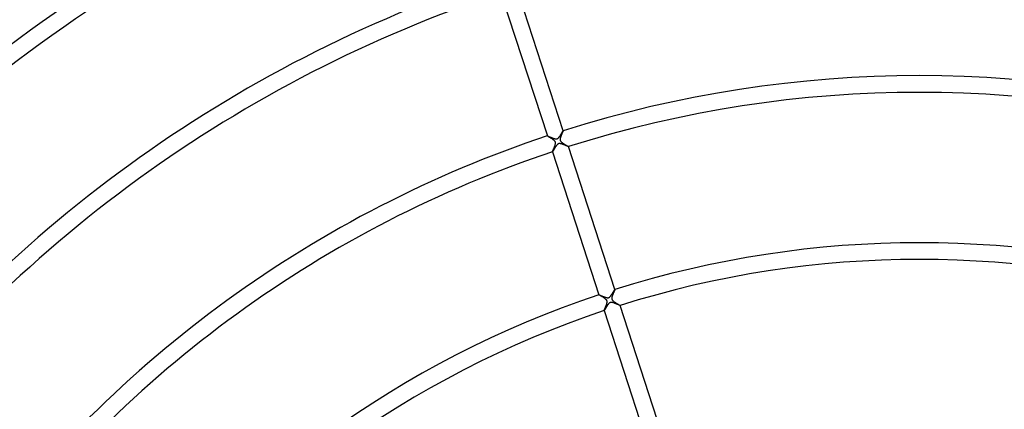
# Model space of a CAD drawing. Header units: millimetres. Extents: x -660 to 660, y -630 to 630.
# Tile 97 of 131: x -215 to 20, y 202 to 295. Entities that reach past the tile are written whole.
import ezdxf

# ---------------------------------------------------------------- set-up
doc = ezdxf.new("R2010")
doc.units = ezdxf.units.MM
doc.layers.add('HIDDEN', color=7, linetype='Continuous')
doc.layers.add('THICK', color=7, linetype='Continuous')

msp = doc.modelspace()

# ---------------------------------------------------------------- linework, layer by layer
at = {"layer": 'HIDDEN'}
for p, q in [((-85.26, 268.74), (-85.27, 268.7)), ((-85.24, 268.77), (-85.26, 268.74)), ((-85.24, 268.81), (-85.24, 268.81)), ((-85.24, 268.81), (-85.24, 268.81)), ((-85.24, 268.81), (-85.24, 268.81)), ((-85.24, 268.81), (-85.24, 268.81)), ((-85.24, 268.81), (-85.24, 268.81)), ((-85.24, 268.81), (-85.24, 268.81)), ((-85.24, 268.81), (-85.24, 268.8)), ((-85.24, 268.8), (-85.24, 268.77)), ((-89.04, 267.57), (-89.04, 267.57)), ((-89.04, 267.57), (-89.04, 267.57)), ((-89.04, 267.57), (-89.04, 267.57)), ((-89.04, 267.57), (-89.04, 267.57)), ((-89.04, 267.57), (-89.04, 267.57)), ((-89.04, 267.57), (-89.04, 267.57)), ((-89.03, 267.56), (-89.04, 267.57)), ((-89.01, 267.54), (-89.03, 267.56)), ((-88.98, 267.52), (-89.01, 267.54)), ((-88.93, 267.49), (-88.98, 267.52)), ((-88.88, 267.46), (-88.93, 267.49)), ((-88.82, 267.42), (-88.88, 267.46)), ((-88.75, 267.38), (-88.82, 267.42)), ((-88.67, 267.33), (-88.75, 267.38)), ((-88.58, 267.28), (-88.67, 267.33)), ((-88.49, 267.23), (-88.58, 267.28)), ((-88.4, 267.17), (-88.49, 267.23)), ((-88.3, 267.12), (-88.4, 267.17)), ((-88.2, 267.06), (-88.3, 267.12)), ((-88.1, 266.99), (-88.2, 267.06)), ((-88, 266.93), (-88.1, 266.99)), ((-87.9, 266.87), (-88, 266.93)), ((-87.8, 266.8), (-87.9, 266.87)), ((-87.71, 266.74), (-87.8, 266.8)), ((-87.62, 266.67), (-87.71, 266.74)), ((-87.53, 266.61), (-87.62, 266.67)), ((-87.45, 266.54), (-87.53, 266.61)), ((-87.38, 266.47), (-87.45, 266.54)), ((-87.31, 266.41), (-87.38, 266.47)), ((-87.26, 266.35), (-87.31, 266.41)), ((-85.95, 266.91), (-85.96, 266.82)), ((-85.96, 266.82), (-85.96, 266.73)), ((-85.96, 266.73), (-85.96, 266.65)), ((-85.96, 266.65), (-85.95, 266.57)), ((-85.93, 267.01), (-85.95, 266.91)), ((-85.95, 266.57), (-85.93, 266.5)), ((-85.9, 267.1), (-85.93, 267.01)), ((-85.93, 266.5), (-85.91, 266.43)), ((-85.91, 266.43), (-85.87, 266.36)), ((-85.88, 267.2), (-85.9, 267.1)), ((-85.85, 267.29), (-85.88, 267.2)), ((-85.87, 266.36), (-85.83, 266.29)), ((-85.81, 267.39), (-85.85, 267.29)), ((-85.78, 267.49), (-85.81, 267.39)), ((-85.74, 267.59), (-85.78, 267.49)), ((-85.7, 267.7), (-85.74, 267.59)), ((-85.65, 267.8), (-85.7, 267.7)), ((-85.61, 267.9), (-85.65, 267.8)), ((-85.57, 268), (-85.61, 267.9)), ((-85.53, 268.1), (-85.57, 268)), ((-85.49, 268.2), (-85.53, 268.1)), ((-85.45, 268.29), (-85.49, 268.2)), ((-85.41, 268.37), (-85.45, 268.29)), ((-85.38, 268.45), (-85.41, 268.37)), ((-85.34, 268.53), (-85.38, 268.45)), ((-85.32, 268.59), (-85.34, 268.53)), ((-85.29, 268.65), (-85.32, 268.59)), ((-85.27, 268.7), (-85.29, 268.65)), ((-87.75, 263.95), (-87.72, 264.01)), ((-87.72, 264.01), (-87.69, 264.08)), ((-87.69, 264.08), (-87.65, 264.17)), ((-87.65, 264.17), (-87.62, 264.25)), ((-87.62, 264.25), (-87.58, 264.35)), ((-87.58, 264.35), (-87.53, 264.45)), ((-87.53, 264.45), (-87.49, 264.55)), ((-87.49, 264.55), (-87.44, 264.66)), ((-87.44, 264.66), (-87.4, 264.77)), ((-87.4, 264.77), (-87.35, 264.89)), ((-87.35, 264.89), (-87.31, 265)), ((-87.31, 265), (-87.27, 265.11)), ((-87.27, 265.11), (-87.23, 265.22)), ((-87.21, 266.29), (-87.26, 266.35)), ((-87.23, 265.22), (-87.19, 265.33)), ((-87.18, 266.24), (-87.21, 266.29)), ((-87.19, 265.33), (-87.16, 265.44)), ((-87.16, 266.19), (-87.18, 266.24)), ((-87.13, 266.15), (-87.16, 266.19)), ((-87.16, 265.44), (-87.13, 265.54)), ((-87.12, 266.1), (-87.13, 266.15)), ((-87.13, 265.54), (-87.11, 265.64)), ((-87.1, 266.05), (-87.12, 266.1)), ((-87.11, 265.64), (-87.09, 265.73)), ((-87.09, 266), (-87.1, 266.05)), ((-87.09, 265.94), (-87.09, 266)), ((-87.08, 265.88), (-87.09, 265.94)), ((-87.09, 265.81), (-87.08, 265.88)), ((-87.09, 265.73), (-87.09, 265.81)), ((-85.83, 266.29), (-85.78, 266.23)), ((-85.78, 266.23), (-85.72, 266.16)), ((-85.72, 266.16), (-85.66, 266.1)), ((-85.66, 266.1), (-85.6, 266.05)), ((-85.6, 266.05), (-85.53, 265.99)), ((-85.53, 265.99), (-85.47, 265.94)), ((-85.47, 265.94), (-85.39, 265.89)), ((-85.39, 265.89), (-85.32, 265.84)), ((-85.32, 265.84), (-85.24, 265.78)), ((-85.24, 265.78), (-85.16, 265.73)), ((-85.16, 265.73), (-85.08, 265.68)), ((-85.08, 265.68), (-84.99, 265.62)), ((-84.99, 265.62), (-84.91, 265.57)), ((-84.91, 265.57), (-84.83, 265.52)), ((-84.83, 265.52), (-84.75, 265.47)), ((-84.75, 265.47), (-84.67, 265.42)), ((-84.67, 265.42), (-84.59, 265.37)), ((-84.59, 265.37), (-84.51, 265.33)), ((-84.51, 265.33), (-84.44, 265.29)), ((-84.44, 265.29), (-84.38, 265.25)), ((-84.38, 265.25), (-84.31, 265.21)), ((-84.31, 265.21), (-84.25, 265.17)), ((-84.25, 265.17), (-84.2, 265.14)), ((-84.2, 265.14), (-84.15, 265.11)), ((-84.15, 265.11), (-84.11, 265.08)), ((-84.11, 265.08), (-84.07, 265.06)), ((-84.07, 265.06), (-84.04, 265.04)), ((-84.04, 265.04), (-84.02, 265.03)), ((-84.02, 265.03), (-84.01, 265.01)), ((-84.01, 265.01), (-84, 265.01)), ((-84, 265.01), (-84, 265.01)), ((-84, 265.01), (-84, 265.01)), ((-84, 265.01), (-84, 265.01)), ((-84, 265.01), (-84, 265)), ((-84, 265), (-84, 265)), ((-84, 265), (-84, 265)), ((-87.81, 263.78), (-87.8, 263.81)), ((-87.81, 263.77), (-87.81, 263.78)), ((-87.8, 263.77), (-87.81, 263.77)), ((-87.81, 263.77), (-87.81, 263.77)), ((-87.81, 263.77), (-87.81, 263.77)), ((-87.81, 263.77), (-87.81, 263.77)), ((-87.81, 263.77), (-87.81, 263.77)), ((-87.8, 263.81), (-87.79, 263.84)), ((-87.8, 263.77), (-87.8, 263.77)), ((-87.79, 263.84), (-87.77, 263.89)), ((-87.77, 263.89), (-87.75, 263.95)), ((-76.68, 229.53), (-76.68, 229.53)), ((-76.68, 229.53), (-76.68, 229.53)), ((-76.68, 229.53), (-76.68, 229.53)), ((-76.68, 229.53), (-76.68, 229.53)), ((-76.68, 229.53), (-76.68, 229.53)), ((-76.68, 229.53), (-76.68, 229.53)), ((-76.67, 229.52), (-76.68, 229.53)), ((-76.65, 229.5), (-76.67, 229.52)), ((-76.61, 229.47), (-76.65, 229.5)), ((-76.55, 229.44), (-76.61, 229.47)), ((-76.49, 229.4), (-76.55, 229.44)), ((-76.41, 229.35), (-76.49, 229.4)), ((-76.33, 229.3), (-76.41, 229.35)), ((-76.24, 229.25), (-76.33, 229.3)), ((-76.14, 229.19), (-76.24, 229.25)), ((-76.03, 229.13), (-76.14, 229.19)), ((-75.92, 229.06), (-76.03, 229.13)), ((-75.81, 229), (-75.92, 229.06)), ((-75.7, 228.93), (-75.81, 229)), ((-75.59, 228.86), (-75.7, 228.93)), ((-75.48, 228.79), (-75.59, 228.86)), ((-75.38, 228.72), (-75.48, 228.79)), ((-75.28, 228.65), (-75.38, 228.72)), ((-75.18, 228.57), (-75.28, 228.65)), ((-73.59, 228.81), (-73.6, 228.73)), ((-73.6, 228.73), (-73.6, 228.66)), ((-73.6, 228.66), (-73.6, 228.6)), ((-73.58, 228.91), (-73.59, 228.81)), ((-73.56, 229.01), (-73.58, 228.91)), ((-73.53, 229.11), (-73.56, 229.01)), ((-73.5, 229.22), (-73.53, 229.11)), ((-73.46, 229.33), (-73.5, 229.22)), ((-73.42, 229.44), (-73.46, 229.33)), ((-73.38, 229.55), (-73.42, 229.44)), ((-73.33, 229.67), (-73.38, 229.55)), ((-73.28, 229.78), (-73.33, 229.67)), ((-73.24, 229.89), (-73.28, 229.78)), ((-73.19, 230), (-73.24, 229.89)), ((-73.15, 230.1), (-73.19, 230)), ((-73.11, 230.2), (-73.15, 230.1)), ((-73.07, 230.29), (-73.11, 230.2)), ((-73.03, 230.38), (-73.07, 230.29)), ((-72.99, 230.46), (-73.03, 230.38)), ((-72.96, 230.53), (-72.99, 230.46)), ((-72.94, 230.59), (-72.96, 230.53)), ((-72.91, 230.65), (-72.94, 230.59)), ((-72.9, 230.69), (-72.91, 230.65)), ((-72.88, 230.73), (-72.9, 230.69)), ((-72.88, 230.77), (-72.88, 230.77)), ((-72.88, 230.77), (-72.88, 230.77)), ((-72.88, 230.77), (-72.88, 230.77)), ((-72.88, 230.77), (-72.88, 230.76)), ((-72.88, 230.76), (-72.88, 230.76)), ((-72.88, 230.76), (-72.88, 230.76)), ((-72.88, 230.76), (-72.88, 230.75)), ((-72.88, 230.75), (-72.88, 230.73)), ((-75.25, 226.23), (-75.22, 226.29)), ((-75.22, 226.29), (-75.19, 226.36)), ((-75.19, 226.36), (-75.16, 226.43)), ((-75.09, 228.5), (-75.18, 228.57)), ((-75.16, 226.43), (-75.14, 226.49)), ((-75.14, 226.49), (-75.11, 226.56)), ((-75.11, 226.56), (-75.08, 226.64)), ((-75.01, 228.43), (-75.09, 228.5)), ((-75.08, 226.64), (-75.05, 226.71)), ((-75.05, 226.71), (-75.02, 226.78)), ((-75.02, 226.78), (-74.99, 226.86)), ((-74.94, 228.35), (-75.01, 228.43)), ((-74.99, 226.86), (-74.96, 226.93)), ((-74.96, 226.93), (-74.93, 227)), ((-74.88, 228.28), (-74.94, 228.35)), ((-74.93, 227), (-74.9, 227.08)), ((-74.9, 227.08), (-74.88, 227.15)), ((-74.83, 228.21), (-74.88, 228.28)), ((-74.88, 227.15), (-74.85, 227.22)), ((-74.85, 227.22), (-74.83, 227.29)), ((-74.79, 228.15), (-74.83, 228.21)), ((-74.83, 227.29), (-74.81, 227.36)), ((-74.81, 227.36), (-74.79, 227.43)), ((-74.77, 228.09), (-74.79, 228.15)), ((-74.79, 227.43), (-74.77, 227.49)), ((-74.75, 228.02), (-74.77, 228.09)), ((-74.77, 227.49), (-74.76, 227.56)), ((-74.76, 227.56), (-74.74, 227.62)), ((-74.73, 227.96), (-74.75, 228.02)), ((-74.74, 227.62), (-74.73, 227.68)), ((-74.73, 227.89), (-74.73, 227.96)), ((-74.72, 227.82), (-74.73, 227.89)), ((-74.73, 227.75), (-74.72, 227.82)), ((-74.73, 227.68), (-74.73, 227.75)), ((-73.6, 228.6), (-73.59, 228.54)), ((-73.59, 228.54), (-73.58, 228.49)), ((-73.58, 228.49), (-73.57, 228.44)), ((-73.57, 228.44), (-73.55, 228.39)), ((-73.55, 228.39), (-73.53, 228.34)), ((-73.53, 228.34), (-73.5, 228.3)), ((-73.5, 228.3), (-73.46, 228.24)), ((-73.46, 228.24), (-73.42, 228.19)), ((-73.42, 228.19), (-73.36, 228.12)), ((-73.36, 228.12), (-73.29, 228.05)), ((-73.29, 228.05), (-73.22, 227.99)), ((-73.22, 227.99), (-73.13, 227.92)), ((-73.13, 227.92), (-73.05, 227.86)), ((-73.05, 227.86), (-72.95, 227.79)), ((-72.95, 227.79), (-72.86, 227.73)), ((-72.86, 227.73), (-72.76, 227.66)), ((-72.76, 227.66), (-72.66, 227.6)), ((-72.66, 227.6), (-72.56, 227.54)), ((-72.56, 227.54), (-72.46, 227.47)), ((-72.46, 227.47), (-72.37, 227.41)), ((-72.37, 227.41), (-72.27, 227.36)), ((-72.27, 227.36), (-72.18, 227.3)), ((-72.18, 227.3), (-72.09, 227.25)), ((-72.09, 227.25), (-72.01, 227.2)), ((-72.01, 227.2), (-71.93, 227.15)), ((-71.93, 227.15), (-71.86, 227.11)), ((-71.86, 227.11), (-71.8, 227.07)), ((-71.8, 227.07), (-71.75, 227.04)), ((-71.75, 227.04), (-71.7, 227.01)), ((-71.7, 227.01), (-71.67, 226.99)), ((-71.67, 226.99), (-71.65, 226.97)), ((-71.65, 226.97), (-71.64, 226.96)), ((-71.64, 226.96), (-71.64, 226.96)), ((-71.64, 226.96), (-71.64, 226.96)), ((-71.64, 226.96), (-71.64, 226.96)), ((-71.64, 226.96), (-71.64, 226.96)), ((-71.64, 226.96), (-71.64, 226.96)), ((-71.64, 226.96), (-71.64, 226.96)), ((-75.45, 225.73), (-75.44, 225.75)), ((-75.44, 225.73), (-75.45, 225.73)), ((-75.45, 225.73), (-75.45, 225.73)), ((-75.45, 225.73), (-75.45, 225.73)), ((-75.45, 225.73), (-75.45, 225.73)), ((-75.45, 225.73), (-75.45, 225.73)), ((-75.44, 225.76), (-75.43, 225.79)), ((-75.44, 225.75), (-75.44, 225.76)), ((-75.44, 225.73), (-75.44, 225.73)), ((-75.44, 225.73), (-75.44, 225.73)), ((-75.43, 225.79), (-75.42, 225.81)), ((-75.42, 225.81), (-75.41, 225.84)), ((-75.41, 225.84), (-75.4, 225.88)), ((-75.4, 225.88), (-75.38, 225.92)), ((-75.38, 225.92), (-75.36, 225.96)), ((-75.36, 225.96), (-75.34, 226.01)), ((-75.34, 226.01), (-75.32, 226.06)), ((-75.32, 226.06), (-75.3, 226.12)), ((-75.3, 226.12), (-75.27, 226.17)), ((-75.27, 226.17), (-75.25, 226.23))]:
    msp.add_line(p, q, dxfattribs=at)
at = {"layer": 'THICK'}
for p, q in [((-100.17, 301.81), (-89.04, 267.57)), ((-85.24, 268.81), (-96.36, 303.05)), ((-85.32, 268.71), (-85.29, 268.74)), ((-85.29, 268.74), (-85.27, 268.77)), ((-85.27, 268.77), (-85.26, 268.79)), ((-85.26, 268.79), (-85.25, 268.8)), ((-85.25, 268.8), (-85.24, 268.81)), ((-89.04, 267.57), (-89.03, 267.57)), ((-89.03, 267.57), (-89.01, 267.57)), ((-89.01, 267.57), (-88.98, 267.56)), ((-88.98, 267.56), (-88.95, 267.55)), ((-88.95, 267.55), (-88.9, 267.53)), ((-88.9, 267.53), (-88.85, 267.51)), ((-88.85, 267.51), (-88.79, 267.48)), ((-88.79, 267.48), (-88.73, 267.46)), ((-88.73, 267.46), (-88.66, 267.43)), ((-88.66, 267.43), (-88.58, 267.39)), ((-88.58, 267.39), (-88.5, 267.36)), ((-88.5, 267.36), (-88.42, 267.32)), ((-88.42, 267.32), (-88.33, 267.29)), ((-88.33, 267.29), (-88.23, 267.25)), ((-88.23, 267.25), (-88.14, 267.21)), ((-88.14, 267.21), (-88.04, 267.17)), ((-88.04, 267.17), (-87.94, 267.13)), ((-87.94, 267.13), (-87.83, 267.09)), ((-87.83, 267.09), (-87.73, 267.05)), ((-87.73, 267.05), (-87.63, 267.01)), ((-87.63, 267.01), (-87.53, 266.98)), ((-87.53, 266.98), (-87.43, 266.94)), ((-87.43, 266.94), (-87.34, 266.92)), ((-87.34, 266.92), (-87.24, 266.89)), ((-87.24, 266.89), (-87.14, 266.87)), ((-87.14, 266.87), (-87.04, 266.86)), ((-87.04, 266.86), (-86.94, 266.86)), ((-86.94, 266.86), (-86.85, 266.86)), ((-86.85, 266.86), (-86.77, 266.87)), ((-86.77, 266.87), (-86.7, 266.9)), ((-86.7, 266.9), (-86.62, 266.93)), ((-86.62, 266.93), (-86.55, 266.97)), ((-86.55, 266.97), (-86.49, 267.02)), ((-86.49, 267.02), (-86.43, 267.07)), ((-86.43, 267.07), (-86.37, 267.12)), ((-86.37, 267.12), (-86.31, 267.19)), ((-86.31, 267.19), (-86.25, 267.25)), ((-86.25, 267.25), (-86.2, 267.32)), ((-86.2, 267.32), (-86.14, 267.39)), ((-86.14, 267.39), (-86.09, 267.47)), ((-86.09, 267.47), (-86.03, 267.55)), ((-86.03, 267.55), (-85.98, 267.63)), ((-85.98, 267.63), (-85.92, 267.72)), ((-85.92, 267.72), (-85.87, 267.8)), ((-85.87, 267.8), (-85.81, 267.89)), ((-85.81, 267.89), (-85.76, 267.98)), ((-85.76, 267.98), (-85.71, 268.06)), ((-85.71, 268.06), (-85.65, 268.15)), ((-85.65, 268.15), (-85.6, 268.23)), ((-85.6, 268.23), (-85.56, 268.31)), ((-85.56, 268.31), (-85.51, 268.38)), ((-85.51, 268.38), (-85.47, 268.45)), ((-85.47, 268.45), (-85.44, 268.51)), ((-85.44, 268.51), (-85.4, 268.57)), ((-85.4, 268.57), (-85.37, 268.62)), ((-85.37, 268.62), (-85.34, 268.67)), ((-85.34, 268.67), (-85.32, 268.71)), ((-87.64, 264.02), (-87.68, 263.96)), ((-87.6, 264.09), (-87.64, 264.02)), ((-87.56, 264.16), (-87.6, 264.09)), ((-87.51, 264.24), (-87.56, 264.16)), ((-87.46, 264.32), (-87.51, 264.24)), ((-87.41, 264.41), (-87.46, 264.32)), ((-87.36, 264.5), (-87.41, 264.41)), ((-87.3, 264.59), (-87.36, 264.5)), ((-87.25, 264.68), (-87.3, 264.59)), ((-87.19, 264.77), (-87.25, 264.68)), ((-87.13, 264.86), (-87.19, 264.77)), ((-87.08, 264.95), (-87.13, 264.86)), ((-87.02, 265.04), (-87.08, 264.95)), ((-86.96, 265.13), (-87.02, 265.04)), ((-86.9, 265.21), (-86.96, 265.13)), ((-86.84, 265.29), (-86.9, 265.21)), ((-86.78, 265.36), (-86.84, 265.29)), ((-86.72, 265.43), (-86.78, 265.36)), ((-86.66, 265.49), (-86.72, 265.43)), ((-86.59, 265.55), (-86.66, 265.49)), ((-86.52, 265.61), (-86.59, 265.55)), ((-86.44, 265.66), (-86.52, 265.61)), ((-86.36, 265.69), (-86.44, 265.66)), ((-86.27, 265.72), (-86.36, 265.69)), ((-86.19, 265.73), (-86.27, 265.72)), ((-86.1, 265.74), (-86.19, 265.73)), ((-86.02, 265.73), (-86.1, 265.74)), ((-85.93, 265.72), (-86.02, 265.73)), ((-85.85, 265.71), (-85.93, 265.72)), ((-85.77, 265.69), (-85.85, 265.71)), ((-85.68, 265.67), (-85.77, 265.69)), ((-85.6, 265.64), (-85.68, 265.67)), ((-85.51, 265.61), (-85.6, 265.64)), ((-85.43, 265.58), (-85.51, 265.61)), ((-85.34, 265.55), (-85.43, 265.58)), ((-85.25, 265.52), (-85.34, 265.55)), ((-85.16, 265.48), (-85.25, 265.52)), ((-85.07, 265.44), (-85.16, 265.48)), ((-84.98, 265.41), (-85.07, 265.44)), ((-84.89, 265.37), (-84.98, 265.41)), ((-84.8, 265.34), (-84.89, 265.37)), ((-84.72, 265.3), (-84.8, 265.34)), ((-84.64, 265.26), (-84.72, 265.3)), ((-84.56, 265.23), (-84.64, 265.26)), ((-84.48, 265.2), (-84.56, 265.23)), ((-84.41, 265.17), (-84.48, 265.2)), ((-84.34, 265.14), (-84.41, 265.17)), ((-84.28, 265.11), (-84.34, 265.14)), ((-84.22, 265.08), (-84.28, 265.11)), ((-84.17, 265.06), (-84.22, 265.08)), ((-84.13, 265.04), (-84.17, 265.06)), ((-84.09, 265.03), (-84.13, 265.04)), ((-84.06, 265.02), (-84.09, 265.03)), ((-84.03, 265.01), (-84.06, 265.02)), ((-84.01, 265), (-84.03, 265.01)), ((-84, 265), (-84.01, 265)), ((-72.88, 230.76), (-84, 265.01)), ((-87.81, 263.77), (-76.68, 229.53)), ((-87.78, 263.79), (-87.8, 263.78)), ((-87.8, 263.78), (-87.8, 263.77)), ((-87.76, 263.82), (-87.78, 263.79)), ((-87.74, 263.86), (-87.76, 263.82)), ((-87.71, 263.91), (-87.74, 263.86)), ((-87.68, 263.96), (-87.71, 263.91)), ((-76.68, 229.53), (-76.67, 229.53)), ((-76.67, 229.53), (-76.64, 229.52)), ((-76.64, 229.52), (-76.61, 229.51)), ((-76.61, 229.51), (-76.57, 229.49)), ((-76.57, 229.49), (-76.51, 229.47)), ((-76.51, 229.47), (-76.45, 229.45)), ((-76.45, 229.45), (-76.38, 229.42)), ((-76.38, 229.42), (-76.3, 229.38)), ((-76.3, 229.38), (-76.21, 229.35)), ((-76.21, 229.35), (-76.12, 229.31)), ((-76.12, 229.31), (-76.03, 229.27)), ((-76.03, 229.27), (-75.93, 229.23)), ((-75.93, 229.23), (-75.82, 229.18)), ((-75.82, 229.18), (-75.71, 229.14)), ((-75.71, 229.14), (-75.6, 229.09)), ((-75.6, 229.09), (-75.49, 229.05)), ((-75.49, 229.05), (-75.37, 229)), ((-75.37, 229), (-75.26, 228.96)), ((-75.26, 228.96), (-75.15, 228.93)), ((-75.15, 228.93), (-75.04, 228.89)), ((-75.04, 228.89), (-74.94, 228.86)), ((-74.94, 228.86), (-74.83, 228.84)), ((-74.83, 228.84), (-74.71, 228.82)), ((-74.71, 228.82), (-74.61, 228.81)), ((-74.61, 228.81), (-74.51, 228.82)), ((-74.51, 228.82), (-74.42, 228.83)), ((-74.42, 228.83), (-74.33, 228.86)), ((-74.33, 228.86), (-74.25, 228.89)), ((-74.25, 228.89), (-74.18, 228.94)), ((-74.18, 228.94), (-74.11, 228.99)), ((-74.11, 228.99), (-74.04, 229.05)), ((-74.04, 229.05), (-73.98, 229.11)), ((-73.98, 229.11), (-73.92, 229.18)), ((-73.92, 229.18), (-73.86, 229.25)), ((-73.86, 229.25), (-73.81, 229.32)), ((-73.81, 229.32), (-73.75, 229.4)), ((-73.75, 229.4), (-73.69, 229.48)), ((-73.69, 229.48), (-73.64, 229.56)), ((-73.64, 229.56), (-73.58, 229.64)), ((-73.58, 229.64), (-73.52, 229.73)), ((-73.52, 229.73), (-73.47, 229.82)), ((-73.47, 229.82), (-73.42, 229.9)), ((-73.42, 229.9), (-73.37, 229.99)), ((-73.37, 229.99), (-73.32, 230.07)), ((-73.32, 230.07), (-73.27, 230.15)), ((-73.27, 230.15), (-73.22, 230.23)), ((-73.22, 230.23), (-73.18, 230.3)), ((-73.18, 230.3), (-73.13, 230.37)), ((-73.13, 230.37), (-73.09, 230.44)), ((-73.09, 230.44), (-73.05, 230.5)), ((-73.05, 230.5), (-73.02, 230.56)), ((-73.02, 230.56), (-72.99, 230.61)), ((-72.99, 230.61), (-72.96, 230.65)), ((-72.96, 230.65), (-72.94, 230.69)), ((-72.94, 230.69), (-72.92, 230.72)), ((-72.92, 230.72), (-72.9, 230.74)), ((-72.9, 230.74), (-72.89, 230.76)), ((-72.89, 230.76), (-72.88, 230.77)), ((-75.09, 226.29), (-75.13, 226.23)), ((-75.05, 226.36), (-75.09, 226.29)), ((-75.01, 226.44), (-75.05, 226.36)), ((-74.97, 226.51), (-75.01, 226.44)), ((-74.92, 226.58), (-74.97, 226.51)), ((-74.88, 226.65), (-74.92, 226.58)), ((-74.83, 226.73), (-74.88, 226.65)), ((-74.79, 226.8), (-74.83, 226.73)), ((-74.74, 226.87), (-74.79, 226.8)), ((-74.69, 226.94), (-74.74, 226.87)), ((-74.64, 227.01), (-74.69, 226.94)), ((-74.6, 227.08), (-74.64, 227.01)), ((-74.55, 227.15), (-74.6, 227.08)), ((-74.5, 227.21), (-74.55, 227.15)), ((-74.45, 227.27), (-74.5, 227.21)), ((-74.41, 227.33), (-74.45, 227.27)), ((-74.36, 227.39), (-74.41, 227.33)), ((-74.31, 227.44), (-74.36, 227.39)), ((-74.25, 227.49), (-74.31, 227.44)), ((-74.2, 227.54), (-74.25, 227.49)), ((-74.14, 227.58), (-74.2, 227.54)), ((-74.08, 227.62), (-74.14, 227.58)), ((-74.01, 227.65), (-74.08, 227.62)), ((-73.94, 227.67), (-74.01, 227.65)), ((-73.87, 227.68), (-73.94, 227.67)), ((-73.79, 227.69), (-73.87, 227.68)), ((-73.7, 227.69), (-73.79, 227.69)), ((-73.6, 227.68), (-73.7, 227.69)), ((-73.49, 227.66), (-73.6, 227.68)), ((-73.37, 227.64), (-73.49, 227.66)), ((-73.25, 227.6), (-73.37, 227.64)), ((-73.13, 227.56), (-73.25, 227.6)), ((-73, 227.52), (-73.13, 227.56)), ((-72.88, 227.47), (-73, 227.52)), ((-72.75, 227.42), (-72.88, 227.47)), ((-72.62, 227.37), (-72.75, 227.42)), ((-72.49, 227.31), (-72.62, 227.37)), ((-72.37, 227.26), (-72.49, 227.31)), ((-72.25, 227.21), (-72.37, 227.26)), ((-72.14, 227.16), (-72.25, 227.21)), ((-72.04, 227.12), (-72.14, 227.16)), ((-71.95, 227.08), (-72.04, 227.12)), ((-71.87, 227.04), (-71.95, 227.08)), ((-71.79, 227.01), (-71.87, 227.04)), ((-71.74, 226.99), (-71.79, 227.01)), ((-71.69, 226.97), (-71.74, 226.99)), ((-71.66, 226.96), (-71.69, 226.97)), ((-71.64, 226.96), (-71.66, 226.96)), ((-60.52, 192.72), (-71.64, 226.96)), ((-75.45, 225.73), (-64.32, 191.48)), ((-75.43, 225.74), (-75.44, 225.73)), ((-75.44, 225.73), (-75.44, 225.73)), ((-75.41, 225.76), (-75.43, 225.74)), ((-75.4, 225.79), (-75.41, 225.76)), ((-75.38, 225.82), (-75.4, 225.79)), ((-75.36, 225.85), (-75.38, 225.82)), ((-75.33, 225.89), (-75.36, 225.85)), ((-75.3, 225.94), (-75.33, 225.89)), ((-75.27, 225.99), (-75.3, 225.94)), ((-75.24, 226.04), (-75.27, 225.99)), ((-75.21, 226.1), (-75.24, 226.04)), ((-75.17, 226.16), (-75.21, 226.1)), ((-75.13, 226.23), (-75.17, 226.16))]:
    msp.add_line(p, q, dxfattribs=at)
for radius, start, end in [(491.75, 108.233, 143.767), (481, 108.2383, 143.7618), (470.25, 108.2437, 143.7563), (459.5, 108.2494, 143.7506), (448.75, 108.2549, 143.7451), (438, 108.2616, 143.7384), (427.25, 108.2681, 143.732), (416.5, 108.2741, 143.7259), (405.75, 108.2798, 143.7202), (396, 108.289, 143.711), (362, 108.3162, 143.6838), (358, 108.3197, 143.6803), (322, 108.3554, 143.6446), (318, 108.3599, 143.6401), (282, 72.4058, 107.5941), (278, 72.4117, 107.5883), (282, 108.4058, 143.5942), (278, 108.4117, 143.5883), (242, 72.4729, 107.527), (238, 72.4809, 107.5191), (242, 108.4729, 143.5271), (238, 108.4809, 143.5191)]:
    msp.add_arc((0, 0), radius, start, end, dxfattribs=at)

doc.saveas('drawing.dxf')
